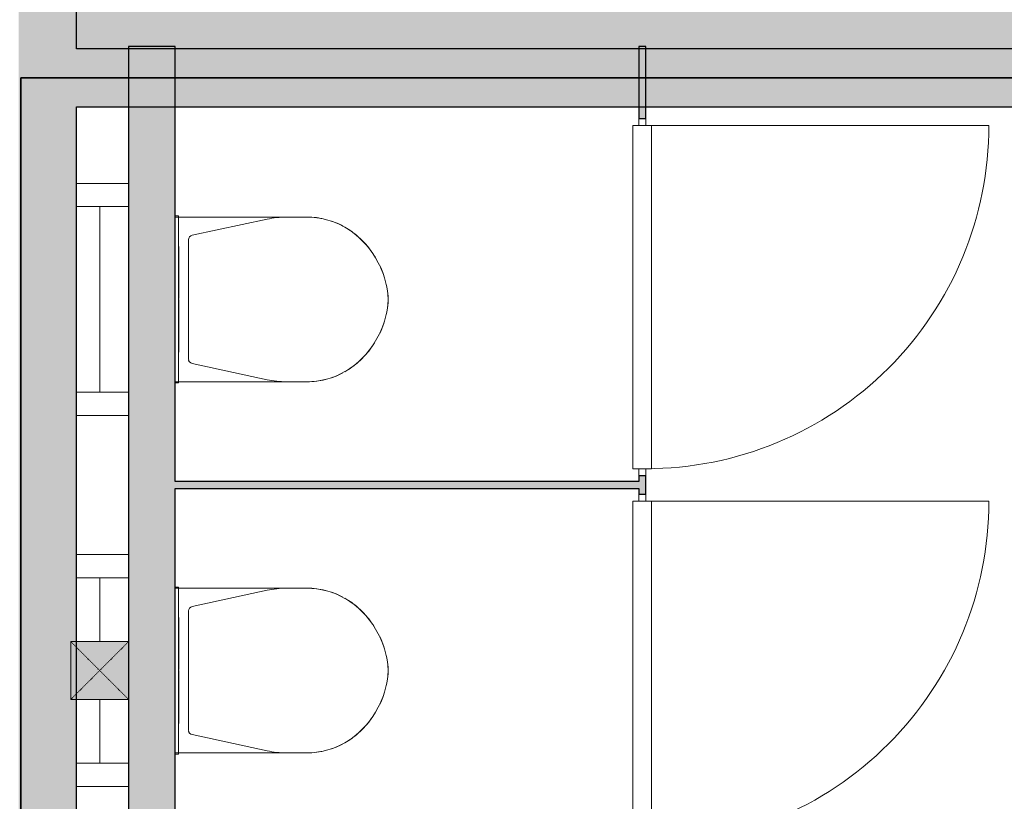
# Model space of a CAD drawing. Header units: millimetres. Extents: x 1000 to 188789, y -4122 to 39732.
# Tile 50 of 86: x 52302 to 54425, y 31106 to 32791. Entities that reach past the tile are written whole.
import ezdxf

# ---------------------------------------------------------------- set-up
doc = ezdxf.new("R2010")
doc.units = ezdxf.units.MM
doc.linetypes.add('THO_hhidden', pattern=[2.5, 1.5, -1])
doc.layers.add('A-AREA-BNDY', color=1, linetype='Continuous', lineweight=50, true_color=0xff0000)
for name, color, linetype, lineweight in [('A-AREA-PATT', 7, 'Continuous', 13), ('A-DOOR', 7, 'Continuous', 13), ('A-GENM', 7, 'Continuous', 13), ('A-WALL-PATT', 7, 'Continuous', 18), ('I-WALL', 7, 'Continuous', 18), ('P-SANR-FIXT', 7, 'Continuous', 13)]:
    doc.layers.add(name, color=color, linetype=linetype, lineweight=lineweight)

# ---------------------------------------------------------------- blocks, each defined once
blk = doc.blocks.new('NLRS_74_PF_UN_wandtoilet combinatie compleet hoog _950x2400_ 0l8atrse_gen_bcb - wandtoilet combinatie compleet hoog _950x2400_-V79-00 begane grond _peil_ BC')
at = {"layer": 'P-SANR-FIXT'}
for p, q in [((-250, -122.5), (-250, -10)), ((-200, -10), (-200, -122.5)), ((200, -122.5), (200, -10)), ((250, -10), (250, -122.5)), ((-150, -60), (-200, -60)), ((-150, -60), (-62.5, -60)), ((62.5, -60), (150, -60)), ((200, -60), (150, -60)), ((-180, -222.5), (-180, -229.8)), ((-180, -229.8), (-170, -229.8)), ((-180, -229.8), (-170, -229.8)), ((-177.5, -222.5), (-177.5, -463)), ((170, -229.8), (-170, -229.8)), ((-114, -231), (-84.4, -231)), ((0.2, -231), (-84.4, -231)), ((84.4, -231), (2.1, -231)), ((84.4, -231), (114, -231)), ((170, -229.8), (180, -229.8)), ((170, -229.8), (180, -229.8)), ((177.5, -463), (177.5, -222.5)), ((180, -229.8), (180, -222.5)), ((128.4, -251.5), (-128.4, -251.5)), ((-138.2, -259.4), (-173, -420.9)), ((173, -420.9), (138.2, -259.4)), ((-177.5, -463), (-177.5, -507)), ((177.5, -507), (177.5, -463))]:
    blk.add_line(p, q, dxfattribs=at)
for centre, radius, start, end in [((-128.4, -261.5), 10, 90, 167.8308), ((-128.4, -261.5), 10, 102.9718, 128.9154), ((128.4, -261.5), 10, 12.1692, 90), ((128.4, -261.5), 10, 12.1692, 90), ((22.5, -463), 200, 167.8308, 180), ((-22.5, -463), 200, 360, 12.1692), ((-12.5, -507), 165, 180.0039, 209.7886), ((-12.5, -507.1), 165, 180, 193.9933), ((12.4, -507), 165, 330.2114, 359.9961), ((12.5, -507.1), 165, 346.0067, 360), ((-12.5, -507.1), 165, 198.5148, 208.0124), ((12.5, -507.1), 165, 331.9876, 341.4852), ((10, -489.3), 193.4, 211.025, 267.0215), ((-10.1, -489.3), 193.4, 272.9785, 328.975), ((-12.5, -507.1), 165, 212.8597, 218.7063), ((-0.8, -497.7), 180, 218.7063, 225.4013), ((0.8, -497.7), 180, 314.5987, 321.2937), ((12.5, -507.1), 165, 321.2937, 327.1403), ((11.8, -484.9), 198, 225.4013, 237.8044), ((-11.8, -484.9), 198, 302.1956, 314.5987), ((11.8, -484.9), 198, 244.6923, 251.2841), ((11.8, -484.9), 198, 257.5783, 262.6106), ((-11.8, -484.9), 198, 277.3894, 282.4217), ((-11.8, -484.9), 198, 288.7159, 295.3077), ((0, -576.2), 105.9, 262.6106, 268.0204), ((0, -576.2), 105.9, 271.9796, 277.3894)]:
    blk.add_arc(centre, radius, start, end, dxfattribs=at)
blk = doc.blocks.new('NLRS_74_PF_UN_wandtoilet combinatie compleet hoog _950x2400_ 0l8atrse_gen_bcb - wandtoilet combinatie compleet hoog _950x2400_-V80-00 begane grond _peil_ BC')
at = {"layer": 'P-SANR-FIXT'}
for p, q in [((-250, -122.5), (-250, -10)), ((-200, -10), (-200, -122.5)), ((200, -122.5), (200, -10)), ((250, -10), (250, -122.5)), ((-150, -60), (-200, -60)), ((-150, -60), (150, -60)), ((200, -60), (150, -60)), ((-180, -222.5), (-180, -229.8)), ((-180, -229.8), (-170, -229.8)), ((-180, -229.8), (-170, -229.8)), ((-177.5, -222.5), (-177.5, -463)), ((170, -229.8), (-170, -229.8)), ((-114, -231), (-84.4, -231)), ((0.2, -231), (-84.4, -231)), ((84.4, -231), (2.1, -231)), ((84.4, -231), (114, -231)), ((170, -229.8), (180, -229.8)), ((170, -229.8), (180, -229.8)), ((177.5, -463), (177.5, -222.5)), ((180, -229.8), (180, -222.5)), ((128.4, -251.5), (-128.4, -251.5)), ((-138.2, -259.4), (-173, -420.9)), ((173, -420.9), (138.2, -259.4)), ((-177.5, -463), (-177.5, -507)), ((177.5, -507), (177.5, -463))]:
    blk.add_line(p, q, dxfattribs=at)
for centre, radius, start, end in [((-128.4, -261.5), 10, 90, 167.8308), ((-128.4, -261.5), 10, 102.9718, 128.9154), ((128.4, -261.5), 10, 12.1692, 90), ((128.4, -261.5), 10, 12.1692, 90), ((22.5, -463), 200, 167.8308, 180), ((-22.5, -463), 200, 360, 12.1692), ((-12.5, -507), 165, 180.0039, 209.7886), ((-12.5, -507.1), 165, 180, 193.9933), ((12.4, -507), 165, 330.2114, 359.9961), ((12.5, -507.1), 165, 346.0067, 360), ((-12.5, -507.1), 165, 198.5148, 208.0124), ((12.5, -507.1), 165, 331.9876, 341.4852), ((10, -489.3), 193.4, 211.025, 267.0215), ((-10.1, -489.3), 193.4, 272.9785, 328.975), ((-12.5, -507.1), 165, 212.8597, 218.7063), ((-0.8, -497.7), 180, 218.7063, 225.4013), ((0.8, -497.7), 180, 314.5987, 321.2937), ((12.5, -507.1), 165, 321.2937, 327.1403), ((11.8, -484.9), 198, 225.4013, 237.8044), ((-11.8, -484.9), 198, 301.481, 314.5987), ((11.8, -484.9), 198, 244.6923, 251.2841), ((11.8, -484.9), 198, 257.5783, 262.6106), ((-11.8, -484.9), 198, 277.3894, 282.4217), ((-11.8, -484.9), 198, 288.7159, 295.3077), ((0, -576.2), 105.9, 262.6106, 268.0204), ((0, -576.2), 105.9, 271.9796, 277.3894)]:
    blk.add_arc(centre, radius, start, end, dxfattribs=at)
blk = doc.blocks.new('NLRS_32_DO_WB_ontwerp binnendeurkozijn hout 9p2jp60z_gen_bcb - ontwerp binnendeurkozijn hout-V101-00 begane grond _peil_ BC')
at = {"layer": 'A-DOOR'}
for p, q in [((-370, 747.5), (-370, 7.5)), ((-370, 7.5), (-385, 7.5)), ((370, 20), (-370, 20)), ((-370, 20), (-370, -20)), ((-370, -7.5), (-370, 7.5)), ((370, -20), (370, 20)), ((385, 7.5), (370, 7.5)), ((370, 7.5), (370, -7.5)), ((-385, -7.5), (-370, -7.5)), ((-370, -20), (370, -20)), ((370, -7.5), (385, -7.5))]:
    blk.add_line(p, q, dxfattribs=at)
blk.add_arc((-370, 7.5), 740, 360, 90, dxfattribs=at)
blk = doc.blocks.new('NLRS_32_DO_WB_ontwerp binnendeurkozijn hout 9p2jp60z_gen_bcb - ontwerp binnendeurkozijn hout-V102-00 begane grond _peil_ BC')
at = {"layer": 'A-DOOR'}
h = blk.add_hatch(dxfattribs=at)
h.set_pattern_fill('FP_80', color=256, style=0, pattern_type=2)
h.set_pattern_definition([(135, (31382.5, -53644.64), (-90.50967, -90.50967), [])])
h.paths.add_polyline_path([(385, -7.5), (385, 7.5), (370, 7.5), (370, -7.5)])
for p, q in [((-370, 747.5), (-370, 7.5)), ((-370, 7.5), (-385, 7.5)), ((370, 20), (-370, 20)), ((-370, 20), (-370, -20)), ((-370, -7.5), (-370, 7.5)), ((370, -20), (370, 20)), ((385, 7.5), (370, 7.5)), ((370, 7.5), (370, -7.5)), ((-385, -7.5), (-370, -7.5)), ((-370, -20), (370, -20)), ((370, -7.5), (385, -7.5))]:
    blk.add_line(p, q, dxfattribs=at)
blk.add_arc((-370, 7.5), 740, 360, 90, dxfattribs=at)
blk = doc.blocks.new('NLRS_33_GM_WPB_vloeropening schacht rechthoek_gen_tho - 125x125-2338696-00 begane grond _peil_ BC')
at = {"layer": 'A-GENM', "linetype": 'THO_hhidden', "true_color": 0xc8fac8}
blk.add_hatch(color=254, dxfattribs=at).paths.add_polyline_path([(125, -125), (125, 0), (0, 0), (0, -125)])
at = {"layer": 'A-GENM'}
for p, q in [((125, 0), (0, 0)), ((0, 0), (0, -125)), ((125, -125), (125, 0)), ((0, -125), (125, -125))]:
    blk.add_line(p, q, dxfattribs=at)
at = {"layer": 'A-GENM', "linetype": 'THO_hhidden'}
for p, q in [((0, 0), (0, -125)), ((125, 0), (0, 0)), ((0, 0), (125, -125)), ((0, -125), (125, 0)), ((125, -125), (125, 0)), ((0, -125), (125, -125))]:
    blk.add_line(p, q, dxfattribs=at)

msp = doc.modelspace()

# ---------------------------------------------------------------- hatches: boundary and pattern name
at = {"layer": 'A-AREA-PATT', "true_color": 0xfae6e9}
h = msp.add_hatch(color=7, dxfattribs=at)
h.paths.add_polyline_path([(46712.1, 10000), (46712.1, 10600), (48037.1, 10600), (48037.1, 12200), (46857.1, 12200), (46857.1, 12217.5), (46872.1, 12217.5), (46872.1, 12215), (47814.6, 12215), (47814.6, 13000), (46872.1, 13000), (46872.1, 12987.5), (46857.1, 12987.5), (46857.1, 13027.5), (46872.1, 13027.5), (46872.1, 13015), (47814.6, 13015), (47814.6, 13872.5), (46872.1, 13872.5), (46872.1, 13797.5), (46857.1, 13797.5), (46857.1, 13872.5), (45214.6, 13872.5), (45214.6, 11034), (45089.6, 11034), (45089.6, 12050), (44489.6, 12050), (44489.6, 15650), (45089.6, 15650), (45089.6, 18037.5), (38087.1, 18037.5), (38087.1, 14093.7), (38237.1, 14093.7), (38237.1, 15018.7), (38287.1, 15018.7), (38287.1, 13018.7), (38237.1, 13018.7), (38237.1, 13943.7), (38087.1, 13943.7), (38087.1, 11375), (37362.1, 11375), (37362.1, 10000), (46225, 10000)])
h.paths.add_polyline_path([(37237.1, 10000), (37237.1, 11600), (37362.1, 11600), (37362.1, 11500), (37962.1, 11500), (37962.1, 18037.5), (37362.1, 18037.5), (37362.1, 18000), (37237.1, 18000), (37237.1, 18037.5), (37199.6, 18037.5), (37199.6, 18162.5), (39699.6, 18162.5), (39699.6, 18512.5), (42099.6, 18512.5), (42099.6, 18162.5), (44437.1, 18162.5), (44437.1, 18601.7), (44499.6, 18601.7), (44499.6, 19635.8), (44437.1, 19635.8), (44437.1, 20200), (44312.1, 20200), (44312.1, 20325), (44437.1, 20325), (44437.1, 21050), (41687.1, 21050), (41687.1, 24200), (41416.6, 24200), (41416.6, 24325), (42037.1, 24325), (42037.1, 24983), (42162.1, 24983), (42162.1, 24325), (44312.1, 24325), (44312.1, 24450), (44437.1, 24450), (44437.1, 26675), (42162.1, 26673), (42162.1, 26017), (42037.1, 26017), (42037.1, 28162.5), (42237.2, 28162.5), (42237.2, 28062.5), (43271.2, 28062.5), (43271.2, 28162.5), (51637.1, 28162.5), (51637.1, 28564.2), (51699.6, 28564.2), (51699.6, 29598.2), (51637.1, 29598.2), (51637.1, 30037.5), (30162.1, 30037.5), (30162.1, 29646.5), (30099.6, 29646.5), (30099.6, 28612.5), (30162.1, 28612.5), (30162.1, 28162.5), (37362.1, 28162.5), (37362.8, 27962.5), (37487.1, 27962.5), (37487.1, 27837.5), (37362.1, 27837.5), (37362.1, 26800), (39762.1, 26800), (39762.1, 26017), (39637.1, 26017), (39637.1, 26675), (39162.1, 26675), (39162.1, 26075), (37362.1, 26075), (37362.1, 24825), (39162.1, 24825), (39162.1, 24325), (39637.1, 24325), (39637.1, 24983), (39762.1, 24983), (39762.1, 24325), (40382.6, 24325), (40382.6, 24200), (40112.1, 24200), (40112.1, 21050), (37362.1, 21050), (37362.1, 20325), (37487.1, 20325), (37487.1, 20200), (37362.1, 20200), (37362.1, 20037.5), (30162.1, 20037.5), (30162.1, 19637.5), (30099.6, 19637.5), (30099.6, 18603.5), (30162.1, 18603.5), (30162.1, 18162.5), (30199.6, 18162.5), (30199.6, 18037.5), (30109.6, 18037.5), (30109.6, 15037.5), (29509.6, 15037.5), (29509.6, 14754), (29384.6, 14754), (29384.6, 15370), (26562.1, 15370), (26562.1, 13720), (29512.2, 13720), (29512.2, 13595), (26562.1, 13595), (26562.1, 10000), (30549.6, 10000.1), (30549.6, 13595), (30546.2, 13595), (30546.2, 13720), (30674.6, 13720), (30674.6, 10000), (33637.1, 10000.1), (33637.1, 13595), (31708.6, 13595), (31708.6, 13720), (31712.1, 13720), (31712.1, 15168.1), (31837.1, 15168.1), (31837.2, 16262.5), (31837.1, 16262.5), (31837.1, 16202.1), (31712.1, 16202.1), (31712.1, 16612.5), (31837.1, 16612.5), (31837.1, 17812.5), (31712.1, 17812.5), (31712.1, 18037.5), (31599.6, 18037.5), (31599.6, 18162.5), (33762.1, 18162.5), (33762.1, 18200), (35235.6, 18200), (35235.6, 18000), (33762.1, 18000), (33762.1, 15389.6), (34045.1, 15389.6), (34045.1, 15264.6), (33762.1, 15264.6), (33762.1, 10000), (35580.1, 10000)])
h.paths.add_polyline_path([(45136.1, 10162), (45126.1, 10162), (45126.1, 10872), (45136.1, 10872), (45136.1, 10762.3)])
h.paths.add_polyline_path([(48037.1, 12300), (48037.1, 12937.5), (47914.6, 12937.5), (47914.6, 12300)])
h.paths.add_polyline_path([(44728.1, 12765), (44922.6, 12766.7), (44927.8, 12767.4), (44944.6, 12774.4), (44959.6, 12786.2), (44970.3, 12800), (44977.3, 12816.9), (44979.6, 12835), (44977.9, 13090.6), (44967.2, 13114.1), (44958, 13125), (44953.3, 13129.7), (44931.3, 13141.1), (44920.8, 13143.7), (44894.4, 13145), (44654.1, 13143.2), (44630.5, 13132.6), (44619.6, 13123.4), (44614.9, 13118.6), (44606.6, 13105.4), (44601.4, 13090.6), (44599.6, 13075), (44599.6, 12835), (44602, 12816.9), (44609, 12800), (44620.8, 12785), (44638.5, 12772.8), (44651.5, 12767.4), (44669.6, 12765), (44708.6, 12765)])
h.paths.add_polyline_path([(48037.1, 13062.5), (48037.1, 13872.5), (47914.6, 13872.5), (47914.6, 13062.5), (47977.1, 13062.5)])
h.paths.add_polyline_path([(37296.6, 13564), (37237.1, 13564), (37237.1, 16036), (37362.1, 16036), (37362.1, 13564), (37356.6, 13564)])
h.paths.add_polyline_path([(35377.3, 13571.7), (35252.3, 13571.7), (35252.3, 15264.6), (35079.1, 15264.6), (35079.1, 15389.6), (35377.3, 15389.6), (35377.3, 13720)])
h.paths.add_polyline_path([(26608.7, 14409.2), (26608.7, 14409.2), (26764.7, 14417.8)])
h.paths.add_polyline_path([(37037.6, 18074), (36327.6, 18074), (36327.6, 18084), (37037.6, 18084)])
h.paths.add_polyline_path([(35580.1, 18074), (35397.6, 18074), (35397.6, 18084), (36107.6, 18084), (36107.6, 18074), (36096.5, 18074)])
h.paths.add_polyline_path([(34713.9, 18321.5), (34643.2, 18392.2), (34663.9, 18408.1), (34688, 18418.1), (34713.9, 18421.5), (34739.8, 18418.1), (34763.9, 18408.1), (34784.6, 18392.2), (34739.8, 18347.4)])
h.paths.add_polyline_path([(34713.9, 18221.5), (34688, 18224.9), (34663.9, 18234.9), (34643.2, 18250.8), (34713.9, 18321.5), (34784.6, 18250.8), (34763.9, 18234.9), (34739.8, 18224.9)])
h.paths.add_polyline_path([(34262.1, 18271.5), (34175.5, 18321.5), (34262.1, 18371.5), (34262.1, 18321.5)])
h.paths.add_polyline_path([(44014.6, 28284), (43943.9, 28354.7), (43964.6, 28370.6), (43988.8, 28380.6), (44014.6, 28384), (44040.5, 28380.6), (44064.6, 28370.6), (44085.3, 28354.7), (44040.5, 28309.9)])
h.paths.add_polyline_path([(44014.6, 28184), (43988.8, 28187.4), (43964.6, 28197.4), (43943.9, 28213.3), (44014.6, 28284), (44085.3, 28213.3), (44064.6, 28197.4), (44040.5, 28187.4)])
h.paths.add_polyline_path([(43562.8, 28234), (43476.2, 28284), (43562.8, 28334)])
h.paths.add_polyline_path([(33676.6, 30162.5), (34299.6, 30162.5), (34299.6, 30962.5), (34424.6, 30962.5), (34424.6, 30762.5), (37214.6, 30762.5), (37214.6, 30162.5), (37237.1, 30162.5), (37237.1, 30962.5), (37362.1, 30962.5), (37362.1, 30162.5), (44437.1, 30162.5), (44437.1, 30962.5), (44562.1, 30962.5), (44562.1, 30762.5), (47562.1, 30762.5), (47562.1, 30162.5), (48037.1, 30162.5), (48037.1, 30962.5), (48162.1, 30962.5), (48162.1, 30162.5), (51699.6, 30162.5), (51699.6, 33162.5), (52299.6, 33162.5), (52299.6, 33547.4), (52424.6, 33547.4), (52424.6, 32727.5), (52537.1, 32727.5), (52537.1, 32732.5), (52637.1, 32732.5), (52637.1, 32727.5), (53637.1, 32727.5), (53637.1, 32732.5), (53652.1, 32732.5), (53652.1, 32727.5), (55237.1, 32727.5), (55237.1, 35401.2), (52424.6, 35401.2), (52424.6, 34581.4), (52299.6, 34581.4), (52299.6, 36346.1), (52424.6, 36346.1), (52424.6, 35526.2), (55237.1, 35526.2), (55237.1, 38200), (52424.6, 38200), (52424.6, 37380.1), (52299.6, 37380.1), (52299.6, 38200), (44562.1, 38200), (44562.1, 33287.5), (48162.1, 33287.5), (48162.1, 31996.5), (48037.1, 31996.5), (48035.9, 32940), (44562.1, 32940), (44562.1, 31996.5), (44437.1, 31996.5), (44437.1, 34600), (43837.1, 34600), (43837.1, 38200), (37362.1, 38200), (37362.1, 35029.5), (37237.1, 35029.5), (37237.1, 35987.5), (34424.6, 35987.5), (34424.6, 33287.5), (37237.1, 33287.5), (37237.1, 33995.5), (37362.1, 33995.5), (37362.1, 31996.5), (37237.1, 31996.5), (37237.1, 32940), (34424.6, 32940), (34424.6, 31996.5), (34299.6, 31996.5), (34299.6, 32912.5), (33699.6, 32912.5), (33699.6, 35912.5), (34299.6, 35912.5), (34299.6, 36112.5), (37237.1, 36112.5), (37237.1, 38200), (29499.6, 38200), (29499.6, 37380.1), (29374.6, 37380.1), (29374.6, 38200), (26562.1, 38200), (26562.1, 35526.2), (29374.6, 35526.2), (29374.6, 36346.1), (29499.6, 36346.1), (29499.6, 34581.4), (29374.6, 34581.4), (29374.6, 35401.2), (26562.1, 35401.2), (26562.1, 32727.5), (29374.6, 32727.5), (29374.6, 33547.4), (29499.6, 33547.4), (29499.6, 30162.5), (32918.8, 30162.5)])
h.paths.add_polyline_path([(37325.6, 31124.5), (37315.6, 31124.5), (37315.6, 31834.5), (37325.6, 31834.5), (37325.6, 31164.8)])
h.paths.add_polyline_path([(34346.1, 31124.5), (34336.1, 31124.5), (34336.1, 31834.5), (34346.1, 31834.5), (34346.1, 31692.9)])
h.paths.add_polyline_path([(51880.1, 32067.5), (52135.2, 32069.3), (52150, 32074.4), (52169.6, 32089.1), (52177.2, 32098.4), (52182.7, 32107.1), (52187.9, 32121.9), (52189.6, 32137.5), (52189.6, 32377.5), (52187.3, 32395.6), (52180.3, 32412.5), (52162.9, 32431.8), (52154.6, 32438.1), (52132.6, 32445.8), (52119.6, 32447.5), (51879.6, 32447.5), (51861.5, 32445.1), (51844.6, 32438.1), (51829.6, 32426.3), (51817.4, 32408.7), (51812, 32395.6), (51809.6, 32371.7), (51811.4, 32121.9), (51816.6, 32107.1), (51831.3, 32087.5), (51840.5, 32079.9), (51849.3, 32074.4), (51864.1, 32069.3), (51879.6, 32067.5)])
h.paths.add_polyline_path([(46220.1, 33040), (48037.1, 33040), (48037.1, 33162.5), (45648.7, 33162.5), (45648.7, 33040), (46217.3, 33040)])
h.paths.add_polyline_path([(45320.1, 33040), (45523.7, 33040), (45523.7, 33162.5), (44562.1, 33162.5), (44562.1, 33040), (45317.3, 33040)])
h.paths.add_polyline_path([(34440.1, 33040), (36343.7, 33040), (36343.7, 33162.5), (34424.6, 33162.5), (34424.6, 33040)])
h.paths.add_polyline_path([(36468.7, 33040), (37237.1, 33040), (37237.1, 33162.5), (36468.7, 33162.5)])
h.paths.add_polyline_path([(33879.6, 34817.5), (34135.2, 34819.3), (34150, 34824.4), (34169.6, 34839.1), (34177.2, 34848.4), (34182.7, 34857.1), (34187.9, 34871.9), (34189.6, 34887.5), (34189.6, 35127.5), (34187.3, 35145.6), (34180.3, 35162.5), (34162.9, 35181.8), (34154.6, 35188.1), (34132.6, 35195.8), (34119.6, 35197.5), (33879.6, 35197.5), (33861.5, 35195.1), (33844.6, 35188.1), (33829.6, 35176.3), (33817.4, 35158.7), (33812, 35145.6), (33809.6, 35127.5), (33811.4, 34871.9), (33816.6, 34857.1), (33831.3, 34837.5), (33840.5, 34829.9), (33849.3, 34824.4), (33864.1, 34819.3)])
h.paths.add_polyline_path([(44257.1, 37105), (44278.8, 37108.9), (44287.5, 37111.9), (44307.1, 37126.6), (44314.7, 37135.9), (44320.2, 37144.6), (44325.4, 37159.4), (44327.1, 37175), (44327.1, 37415), (44324.8, 37433.1), (44317.8, 37450), (44300.4, 37469.3), (44292.1, 37475.6), (44270.1, 37483.3), (44257.1, 37485), (44017.1, 37485), (43999, 37482.6), (43982.1, 37475.6), (43967.1, 37463.8), (43954.9, 37446.2), (43949.5, 37433.1), (43947.1, 37415), (43948.9, 37159.4), (43954.1, 37144.6), (43968.8, 37125), (43978, 37117.4), (43986.8, 37111.9), (44001.6, 37106.8), (44017.1, 37105), (44229.1, 37105)])
at = {"layer": 'A-WALL-PATT', "true_color": 0xc0c0c0}
h = msp.add_hatch(color=9, dxfattribs=at)
h.paths.add_polyline_path([(52424.6, 30162.5), (52424.6, 33547.4), (52299.6, 33547.4), (52299.6, 30162.5)])
h.paths.add_polyline_path([(52299.6, 34581.4), (52424.6, 34581.4), (52424.6, 36346.1), (52299.6, 36346.1), (52299.6, 35401.2)])
h.paths.add_polyline_path([(52299.6, 37380.1), (52424.6, 37380.1), (52424.6, 38200), (52299.6, 38200), (52299.6, 37553.2)])
msp.add_hatch(color=9, dxfattribs=at).paths.add_polyline_path([(55237.1, 32602.5), (55237.1, 32727.5), (52424.6, 32727.5), (52424.6, 32602.5), (54874, 32602.5)])
at = {"layer": 'A-WALL-PATT'}
for points in [[(52545.4, 30162.5), (52637.1, 30162.5), (52637.1, 32732.5), (52537.1, 32732.5), (52537.1, 30162.5)], [(52637.1, 31780), (53637.1, 31780), (53637.1, 31795), (52637.1, 31795)]]:
    msp.add_hatch(color=256, dxfattribs=at).paths.add_polyline_path(points)
h = msp.add_hatch(color=256, dxfattribs=at)
h.paths.add_polyline_path([(53652.1, 30162.5), (53652.1, 30182.5), (53637.1, 30182.5), (53637.1, 30162.5)])
h.paths.add_polyline_path([(53637.1, 30952.5), (53652.1, 30952.5), (53652.1, 30997.5), (53637.1, 30997.5), (53637.1, 30970)])
h.paths.add_polyline_path([(53652.1, 31767.5), (53652.1, 31807.5), (53637.1, 31807.5), (53637.1, 31767.5)])
h.paths.add_polyline_path([(53652.1, 32577.5), (53652.1, 32732.5), (53637.1, 32732.5), (53637.1, 32577.5)])

# ---------------------------------------------------------------- linework, layer by layer
at = {"layer": 'A-AREA-BNDY', "lineweight": 35}
for p, q in [((55299.6, 32665), (52304.6, 32665)), ((52304.6, 32665), (52304.6, 30100))]:
    msp.add_line(p, q, dxfattribs=at)
at = {"layer": 'I-WALL', "lineweight": 25}
for p, q in [((52424.6, 32727.5), (52424.6, 33547.4)), ((55237.1, 32727.5), (52424.6, 32727.5)), ((52637.1, 32732.5), (52537.1, 32732.5)), ((52537.1, 32732.5), (52537.1, 30162.5)), ((52637.1, 31795), (52637.1, 32732.5)), ((53637.1, 32732.5), (53637.1, 32577.5)), ((53652.1, 32732.5), (53637.1, 32732.5)), ((53652.1, 32577.5), (53652.1, 32732.5)), ((52424.6, 32602.5), (55237.1, 32602.5)), ((52424.6, 30162.5), (52424.6, 32602.5)), ((53637.1, 32577.5), (53652.1, 32577.5)), ((53637.1, 31807.5), (53637.1, 31795)), ((53652.1, 31807.5), (53637.1, 31807.5)), ((53652.1, 31767.5), (53652.1, 31807.5)), ((53637.1, 31795), (52637.1, 31795)), ((52637.1, 30985), (52637.1, 31780)), ((52637.1, 31780), (53637.1, 31780)), ((53637.1, 31780), (53637.1, 31767.5)), ((53637.1, 31767.5), (53652.1, 31767.5))]:
    msp.add_line(p, q, dxfattribs=at)

# ---------------------------------------------------------------- block references
at = {"layer": 'A-DOOR', "rotation": 270.0000000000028}
for name, p in [('NLRS_32_DO_WB_ontwerp binnendeurkozijn hout 9p2jp60z_gen_bcb - ontwerp binnendeurkozijn hout-V101-00 begane grond _peil_ BC', (53644.6, 32192.5)), ('NLRS_32_DO_WB_ontwerp binnendeurkozijn hout 9p2jp60z_gen_bcb - ontwerp binnendeurkozijn hout-V102-00 begane grond _peil_ BC', (53644.6, 31382.5))]:
    msp.add_blockref(name, p, dxfattribs=at)
at = {"layer": 'A-GENM', "linetype": 'THO_hhidden', "rotation": 89.9999999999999}
msp.add_blockref('NLRS_33_GM_WPB_vloeropening schacht rechthoek_gen_tho - 125x125-2338696-00 begane grond _peil_ BC', (52412.1, 31325), dxfattribs=at)
at = {"layer": 'P-SANR-FIXT', "rotation": 90.00000000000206}
for name, p in [('NLRS_74_PF_UN_wandtoilet combinatie compleet hoog _950x2400_ 0l8atrse_gen_bcb - wandtoilet combinatie compleet hoog _950x2400_-V80-00 begane grond _peil_ BC', (52414.6, 32187.5)), ('NLRS_74_PF_UN_wandtoilet combinatie compleet hoog _950x2400_ 0l8atrse_gen_bcb - wandtoilet combinatie compleet hoog _950x2400_-V79-00 begane grond _peil_ BC', (52414.6, 31387.5))]:
    msp.add_blockref(name, p, dxfattribs=at)

doc.saveas('drawing.dxf')
